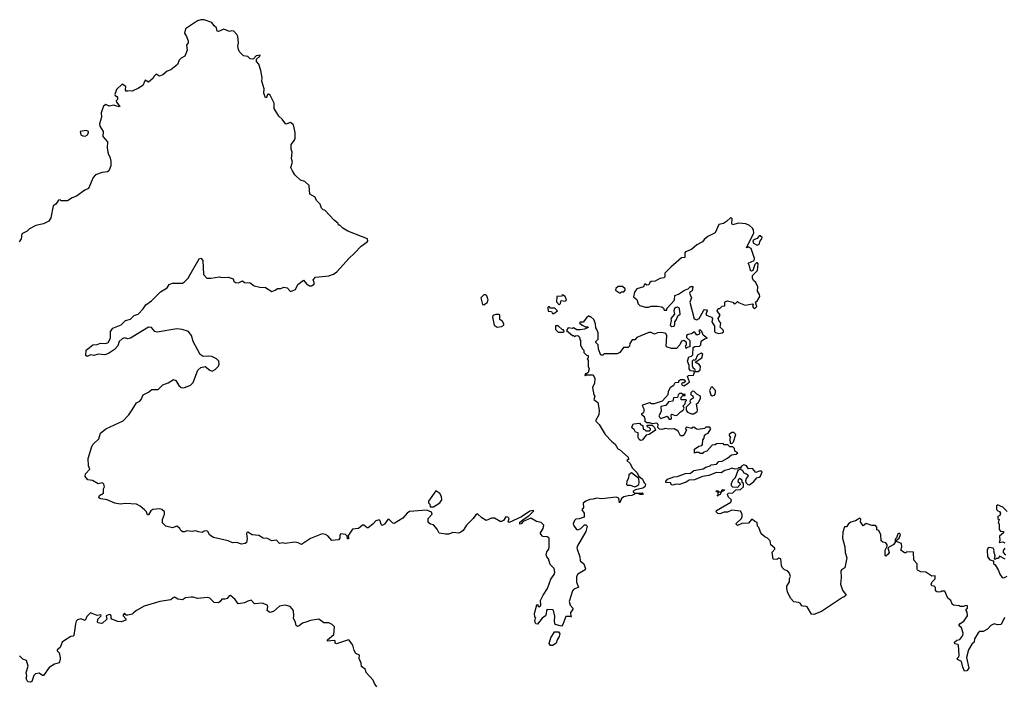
# Model space of a CAD drawing. Extents: x 2240384 to 2404287, y 351326 to 526670.
# Tile 92 of 256: x 2377246 to 2386258, y 361609 to 367688. Entities that reach past the tile are written whole.
import ezdxf

# ---------------------------------------------------------------- set-up
doc = ezdxf.new("R2010")
doc.units = 0

msp = doc.modelspace()

# ---------------------------------------------------------------- linework, layer by layer
at = {"layer": '0CON20XD'}
for points in [[(2381865, 363123.3), (2381905, 363150), (2381951.2, 363195), (2381945, 363199.2), (2381915, 363191.1), (2381838.3, 363141.7), (2381725, 363087.5), (2381717.5, 363095), (2381727.5, 363125), (2381715, 363137.5), (2381695, 363140), (2381673, 363107), (2381655, 363097.5), (2381645, 363097.5), (2381593, 363127), (2381565, 363127.5), (2381515, 363107.5), (2381475, 363132.5), (2381435, 363167.5), (2381420.7, 363159.3), (2381395.9, 363124.1), (2381337, 363063), (2381306.7, 363015), (2381285, 363000), (2381265, 362991.2), (2381211.7, 362998.3), (2381175, 362982), (2381145, 362980.8), (2381085, 362992.5), (2381068.3, 363028.3), (2381035, 363067.5), (2381005, 363073.3), (2380990, 363085), (2380984, 363095), (2380986, 363125), (2381022, 363165), (2381014.1, 363184.1), (2380971.7, 363201.7), (2380815, 363188.8), (2380792.5, 363175), (2380752, 363128), (2380675, 363080), (2380662.7, 363082.7), (2380627.5, 363115), (2380615, 363116.2), (2380585, 363073.3), (2380565, 363060), (2380555, 363070), (2380546.7, 363105), (2380535, 363113.3), (2380505, 363103.3), (2380480, 363075), (2380435, 363040), (2380425, 363040), (2380395, 363063.3), (2380385, 363063.3), (2380347.3, 363032.7), (2380291.7, 363028.3), (2380250, 362965), (2380255.9, 362955.9), (2380255, 362940), (2380245, 362940), (2380242.5, 362965), (2380229.2, 362979.2), (2380185, 362986.2), (2380177, 362973), (2380177.5, 362945), (2380165, 362930), (2380103.9, 362923.9), (2380065, 362967.5), (2380045, 362980), (2380015, 362985.8), (2379907.5, 362942.5), (2379825, 362887.5), (2379793.9, 362903.9), (2379765, 362908.8), (2379675, 362896.2), (2379655, 362901.2), (2379625, 362897.5), (2379596.4, 362926.4), (2379555, 362921.4), (2379515, 362942), (2379475, 362946.2), (2379435, 362971.2), (2379375, 362976), (2379335, 363000.8), (2379325, 362996.2), (2379320.8, 362985), (2379329.2, 362939.2), (2379321.2, 362905), (2379310, 362895), (2379275, 362891.2), (2379233, 362907), (2379193.6, 362903.6), (2379155, 362920), (2379021.2, 362951.2), (2378985, 362972.5), (2378966.7, 363005), (2378955, 363011.2), (2378935, 363010), (2378915, 362996.7), (2378883.9, 363003.9), (2378855, 363013.3), (2378825, 363006.7), (2378775, 363012.5), (2378755, 363002.5), (2378735, 363003.3), (2378720, 363015), (2378712.5, 363035), (2378685, 363056.2), (2378645, 363041.2), (2378583.9, 363053.9), (2378552.5, 363085), (2378552.5, 363115), (2378570, 363165), (2378570, 363185), (2378547, 363207), (2378525, 363212.5), (2378465, 363207.5), (2378447.5, 363195), (2378425, 363160), (2378415, 363160), (2378407.5, 363185), (2378387.5, 363205), (2378348.3, 363238.3), (2378315, 363256.7), (2378215, 363263.3), (2378165, 363256.7), (2378116.1, 363266.1), (2378046.1, 363296.1), (2377990, 363305), (2377970, 363315), (2377977.5, 363335), (2378011.7, 363358.3), (2378013.6, 363396.4), (2378022.5, 363415), (2378015, 363440), (2378005, 363450), (2377963, 363443), (2377911.7, 363471.7), (2377868.3, 363478.3), (2377845, 363510), (2377847.5, 363535), (2377887.5, 363575), (2377877, 363607), (2377873.8, 363675), (2377906.7, 363785), (2377918.8, 363805), (2377971.2, 363855), (2377986.7, 363905), (2378035, 363946.2), (2378191.9, 364018.1), (2378245, 364073.8), (2378275, 364118.8), (2378315, 364183.3), (2378345, 364198.8), (2378358.8, 364215), (2378376, 364255), (2378425, 364280), (2378455, 364305.8), (2378512.5, 364305), (2378555, 364348), (2378605, 364365.8), (2378655, 364396), (2378675, 364387.5), (2378702.7, 364342.7), (2378724.1, 364324.1), (2378745, 364322), (2378787.5, 364335), (2378810, 364345), (2378835, 364370), (2378877.3, 364482.7), (2378902.7, 364507.3), (2378945, 364516.7), (2378985, 364482.5), (2379006.4, 364473.6), (2379035, 364487.5), (2379065, 364520), (2379071.7, 364538.3), (2379067.5, 364565), (2379047.5, 364585), (2379005, 364606.2), (2378975, 364611.2), (2378925, 364606.7), (2378897.5, 364625), (2378834.1, 364744.1), (2378819.2, 364799.2), (2378792.5, 364835), (2378734.5, 364854.5), (2378685, 364860), (2378505, 364830), (2378483.8, 364835), (2378467.8, 364855), (2378452.6, 364872.6), (2378425, 364874.6), (2378260, 364775), (2378235, 364768.8), (2378205, 364776.7), (2378185, 364770), (2378156.4, 364743.6), (2378143.8, 364705), (2378115, 364670), (2378057.5, 364635), (2378025, 364623.3), (2377965, 364627.5), (2377925, 364617.5), (2377895, 364623.3), (2377865, 364606.7), (2377850, 364615), (2377853.9, 364666.1), (2377915, 364713.8), (2377953.8, 364716.2), (2377985, 364730), (2378035, 364726), (2378055.8, 364734.2), (2378076.7, 364775), (2378077.5, 364835), (2378100, 364865), (2378173.6, 364896.4), (2378213, 364937), (2378260.7, 364949.3), (2378295, 364982.5), (2378330, 364995), (2378375, 365042.5), (2378400.5, 365079.5), (2378452.5, 365115), (2378535, 365200), (2378595.9, 365234.1), (2378615, 365266.7), (2378645, 365276.7), (2378735, 365278.8), (2378755, 365291.2), (2378786.7, 365325), (2378807.5, 365357.5), (2378889.3, 365500.7), (2378905, 365507.5), (2378921.2, 365485), (2378927.7, 365357.7), (2378957.5, 365325), (2378995, 365324), (2379075, 365336.2), (2379095, 365330), (2379153, 365333), (2379198.8, 365318.8), (2379206.4, 365296.4), (2379220, 365285), (2379249.3, 365280.7), (2379285, 365300), (2379305, 365283.3), (2379355, 365282.5), (2379393, 365253), (2379445, 365240), (2379495, 365237.5), (2379555, 365202.5), (2379585, 365212.5), (2379605, 365230), (2379635, 365230), (2379665, 365241.2), (2379695, 365236.7), (2379725, 365202.5), (2379769.3, 365220.7), (2379792.5, 365265), (2379845, 365306.7), (2379872.7, 365272.7), (2379897.5, 365255), (2379917.7, 365252.3), (2379940.7, 365269.3), (2379941.2, 365285), (2379931.7, 365308.3), (2379955, 365332.5), (2380074.1, 365344.1), (2380118.7, 365361.3), (2380148, 365382), (2380262.4, 365507.6), (2380308.3, 365548.3), (2380372.3, 365617.7), (2380427.5, 365655), (2380432.5, 365665), (2380430, 365685), (2380250, 365755), (2380205, 365782.5), (2380175, 365810), (2380165, 365810), (2380160, 365825), (2380123.6, 365853.6), (2380040, 365945), (2380025, 365950), (2380010, 365965), (2379995, 366000), (2379963, 366033), (2379950, 366065), (2379901.7, 366091.7), (2379895, 366170), (2379857, 366207), (2379815, 366220), (2379765, 366270), (2379742.5, 366305), (2379727.5, 366335), (2379742.5, 366385), (2379733, 366417), (2379740, 366475), (2379730, 366505), (2379730, 366545), (2379762.5, 366585), (2379766.7, 366605), (2379766.2, 366655), (2379752.5, 366725), (2379725, 366747.5), (2379683, 366733), (2379649.3, 366779.3), (2379617, 366807), (2379576.4, 366876.4), (2379573.8, 366925), (2379538.3, 366998.3), (2379523, 367007), (2379515, 367002.5), (2379505, 366977.5), (2379494.5, 366974.5), (2379480, 367015), (2379482.5, 367055), (2379462.5, 367125), (2379464, 367155), (2379453.9, 367223.9), (2379435, 367280), (2379412.5, 367305), (2379413.3, 367326.7), (2379445, 367353.3), (2379446.7, 367365), (2379411.7, 367358.3), (2379385, 367330), (2379375, 367327.5), (2379355, 367330), (2379335, 367352.5), (2379295, 367357.5), (2379257.5, 367395), (2379247.5, 367415), (2379242.5, 367445), (2379248.8, 367475), (2379241.2, 367535), (2379233.8, 367553.8), (2379205, 367582.5), (2379186.4, 367586.4), (2379165, 367581.2), (2379115, 367600), (2379065, 367580), (2379055, 367582.5), (2379046.7, 367615), (2379025, 367632.5), (2379003.6, 367663.6), (2378935, 367688), (2378905, 367688), (2378875, 367676.2), (2378762.5, 367605), (2378753.3, 367565), (2378773.3, 367535), (2378787.5, 367495), (2378786.7, 367475), (2378772.5, 367455), (2378779.3, 367410.7), (2378757.5, 367355), (2378722.5, 367335), (2378705, 367317.5), (2378691.2, 367278.8), (2378630.7, 367229.3), (2378595, 367216.7), (2378555, 367183.3), (2378525, 367172.5), (2378495, 367190), (2378477.1, 367172.9), (2378465, 367150), (2378425, 367117.5), (2378394.3, 367135.7), (2378372.5, 367085), (2378332.5, 367062.5), (2378275, 367033.3), (2378235, 367037.5), (2378225, 367032.5), (2378213.3, 367045), (2378216.1, 367076.1), (2378183, 367097), (2378131.7, 367048.3), (2378117.5, 367005), (2378120, 366995), (2378136.4, 366986.4), (2378142.5, 366975), (2378141.7, 366958.3), (2378130, 366945), (2378133.3, 366935), (2378162.5, 366895), (2378155, 366891.2), (2378104.1, 366905.9), (2378065, 366897.5), (2378035, 366911.2), (2378014.2, 366895.8), (2377996.7, 366855), (2377991.2, 366835), (2377993.6, 366796.4), (2377977.5, 366735), (2377980, 366715), (2378010, 366665), (2378008.3, 366618.3), (2378049.3, 366569.3), (2378046.7, 366515), (2378053.3, 366475), (2378057.5, 366455), (2378072.5, 366435), (2378080, 366395), (2378079.3, 366350.7), (2378062.5, 366305), (2378050, 366295), (2378000.9, 366289.1), (2377939.7, 366270.3), (2377920, 366245), (2377875, 366143.3), (2377841.7, 366128.3), (2377766.1, 366073.9), (2377725, 366057.5), (2377685, 366030), (2377625, 366030), (2377615, 366040), (2377601.7, 366038.3), (2377578.3, 366001.7), (2377552.5, 365985), (2377530, 365875), (2377513.9, 365846.1), (2377465, 365820), (2377393.8, 365806.2), (2377336.4, 365773.6), (2377315, 365753.3), (2377265, 365730), (2377260, 365685), (2377242.5, 365655)], [(2377845, 366623.5), (2377865.8, 366635), (2377876.7, 366655), (2377875.9, 366665.9), (2377854, 366674), (2377800, 366665), (2377806, 366635), (2377822.5, 366625), (2377845, 366623.5)], [(2383645, 364817.5), (2383675, 364822.5), (2383687.5, 364832.5), (2383687.5, 364845), (2383656.7, 364875), (2383663, 364913), (2383645, 364937.5), (2383640, 364955), (2383656.7, 364985), (2383630, 365025), (2383640, 365045), (2383655, 365047.5), (2383675, 365066.7), (2383699.3, 365070.7), (2383700, 365105), (2383705, 365110), (2383726.1, 365116.1), (2383773.8, 365103.8), (2383785, 365090), (2383798.3, 365091.7), (2383815, 365110), (2383825, 365100), (2383885, 365077.5), (2383955, 365090), (2383960, 365085), (2383952.5, 365065), (2383965, 365050), (2383975, 365047.5), (2383992.5, 365065), (2383980, 365105), (2383999.3, 365120.7), (2384020, 365155), (2384017.5, 365175), (2384000, 365205), (2384002.5, 365245), (2383983, 365283), (2383961.7, 365301.7), (2383953.3, 365323.3), (2383955, 365347.5), (2383998.8, 365395), (2384006.1, 365456.1), (2384000, 365465), (2383990, 365465), (2383975, 365450), (2383957.5, 365392.5), (2383945, 365386.2), (2383935, 365393.3), (2383926.4, 365436.4), (2383915, 365460), (2383970, 365485), (2383972.5, 365505), (2383942.5, 365595), (2383915, 365610), (2383905, 365600), (2383900, 365605), (2383965.9, 365734.1), (2383962.5, 365765), (2383955, 365780), (2383926.4, 365806.4), (2383891.7, 365821.7), (2383825, 365826.7), (2383771.2, 365811.2), (2383763.8, 365825), (2383766.7, 365865), (2383755, 365877.5), (2383715, 365843.3), (2383687.5, 365825), (2383646.6, 365813.4), (2383613, 365737), (2383545, 365706), (2383511.4, 365678.6), (2383495, 365656.7), (2383442.5, 365627.5), (2383395, 365584.6), (2383340, 365565), (2383333.9, 365553.9), (2383335, 365512.5), (2383305, 365508.8), (2383205, 365423.8), (2383151.7, 365368.3), (2383150, 365335), (2383143, 365327), (2383105, 365320), (2383062.3, 365297.7), (2383025, 365293.8), (2383012.5, 365285), (2383005, 365262.5), (2382985, 365260), (2382975, 365270), (2382965, 365267.5), (2382956.4, 365243.6), (2382895, 365227.5), (2382872.5, 365195), (2382863, 365153), (2382895, 365130), (2382908.3, 365088.3), (2382923, 365073), (2382975, 365057.5), (2383001.7, 365058.3), (2383025, 365067.5), (2383085, 365067.5), (2383125, 365060), (2383138.3, 365048.3), (2383145, 365030), (2383168.3, 365031.7), (2383170, 365045), (2383238.3, 365121.7), (2383243.6, 365166.4), (2383275, 365177.5), (2383330, 365215), (2383363.6, 365226.4), (2383385, 365246.7), (2383406.2, 365246.2), (2383401.7, 365208.3), (2383380, 365195), (2383377.5, 365185), (2383396.2, 365143.8), (2383380, 365105), (2383420.6, 364950.6), (2383442.7, 364942.7), (2383466.6, 364953.4), (2383505, 365026), (2383515, 365037.1), (2383533.3, 365035), (2383538.8, 365025), (2383526, 364995), (2383531.2, 364985), (2383577.5, 364967.5), (2383586, 364955), (2383580, 364925), (2383605.8, 364885), (2383606.2, 364835), (2383615, 364826.2), (2383645, 364817.5)], [(2383995, 365624.2), (2384015.5, 365634.5), (2384024.2, 365665.8), (2384039.2, 365685), (2384042, 365695), (2384025, 365712), (2384015, 365710), (2383995, 365686.2), (2383971.4, 365678.6), (2383956.2, 365665), (2383963.8, 365645), (2383995, 365624.2)], [(2382745, 365190), (2382755, 365200), (2382775, 365200), (2382786.7, 365213.3), (2382787.5, 365225), (2382765, 365246.7), (2382723, 365247), (2382701.7, 365228.3), (2382700, 365215), (2382735, 365190), (2382745, 365190)], [(2381495, 365080), (2381525, 365100), (2381532.5, 365125), (2381521.7, 365161.7), (2381511.7, 365171.7), (2381495, 365172.5), (2381467, 365143), (2381483, 365083), (2381495, 365080)], [(2382185, 365080), (2382197, 365093), (2382201.7, 365118.3), (2382237.5, 365112.5), (2382250, 365125), (2382240, 365155), (2382215, 365170), (2382205, 365160), (2382163, 365157), (2382158.3, 365108.3), (2382185, 365080)], [(2382135, 365000), (2382170, 365025), (2382145, 365050), (2382105, 365050), (2382095, 365060), (2382085, 365060), (2382080, 365055), (2382081.7, 365021.7), (2382115, 365020), (2382121.7, 365001.7), (2382135, 365000)], [(2383215, 364882.5), (2383235, 364883.3), (2383243, 364903), (2383242.5, 364925), (2383258.8, 364945), (2383271.2, 364978.8), (2383292.5, 364995), (2383286.7, 365045), (2383268.3, 365058.3), (2383255, 365056.7), (2383240, 365045), (2383233.3, 365025), (2383240, 364995), (2383206.2, 364955), (2383210, 364935), (2383200, 364895), (2383215, 364882.5)], [(2381615, 364876.7), (2381655, 364882.5), (2381676.4, 364893.6), (2381677.5, 364905), (2381666.4, 364926.4), (2381640, 364945), (2381640, 364985), (2381631.7, 364991.7), (2381605, 364992.5), (2381577, 364983), (2381573, 364967), (2381590, 364895), (2381615, 364876.7)], [(2384435, 362323.3), (2384425, 362320), (2384405, 362327.5), (2384389.3, 362349.3), (2384375, 362357.5), (2384333, 362363), (2384302.5, 362395), (2384273.6, 362453.6), (2384267.5, 362485), (2384267.5, 362505), (2384292.5, 362545), (2384293.3, 362575), (2384302.5, 362595), (2384293.3, 362625), (2384275, 362647.5), (2384245, 362656.7), (2384226.7, 362675), (2384217.5, 362695), (2384212.5, 362755), (2384195, 362762.5), (2384175, 362750), (2384141.7, 362751.7), (2384133.3, 362816.7), (2384157.5, 362845), (2384157.5, 362855), (2384120, 362885), (2384115, 362920), (2384090, 362945), (2384066.4, 362956.4), (2384032.5, 362985), (2384011.7, 363041.7), (2384000, 363055), (2383995, 363090), (2383975, 363097.5), (2383955, 363117.5), (2383945, 363117.5), (2383916.7, 363083.3), (2383855, 363080), (2383815, 363062.5), (2383803, 363073), (2383805, 363080), (2383852.5, 363125), (2383860, 363145), (2383860, 363165), (2383842.5, 363192.5), (2383765, 363200), (2383725, 363183.8), (2383695, 363183.3), (2383655, 363167.5), (2383635, 363170), (2383620, 363185), (2383623, 363197), (2383756.7, 363275), (2383762.5, 363295), (2383735, 363320), (2383723.3, 363345), (2383731.7, 363358.3), (2383775, 363360), (2383801.7, 363388.3), (2383845, 363390), (2383870, 363415), (2383870, 363445), (2383860, 363455), (2383857.5, 363475), (2383835, 363490), (2383821.7, 363478.3), (2383820, 363465), (2383838.3, 363448.3), (2383840, 363435), (2383815, 363410), (2383773, 363413), (2383760, 363425), (2383760, 363445), (2383772.5, 363475), (2383798.3, 363501.7), (2383818.3, 363558.3), (2383821.7, 363568.3), (2383845, 363580), (2383862.5, 363565), (2383873.6, 363543.6), (2383900, 363535), (2383910, 363525), (2383912.5, 363515), (2383895, 363490), (2383888.3, 363468.3), (2383893, 363453), (2383910, 363435), (2383925, 363432.5), (2383966.4, 363463.6), (2383991.7, 363498.3), (2384015, 363502.5), (2384026.4, 363513.6), (2384041.7, 363551.7), (2384035, 363557.5), (2384017, 363557), (2383985, 363547.5), (2383955, 363582.5), (2383918.3, 363578.3), (2383897.7, 363607.7), (2383875, 363616), (2383853.3, 363605), (2383845, 363590), (2383825, 363590), (2383815, 363580), (2383795, 363577.5), (2383763.9, 363586.1), (2383737, 363573), (2383700, 363565), (2383667.5, 363542.5), (2383623.9, 363546.1), (2383555, 363520), (2383495, 363508.8), (2383422.3, 363477.7), (2383375, 363476.7), (2383345, 363458), (2383285, 363436.2), (2383255, 363440), (2383221.2, 363431.2), (2383210, 363435), (2383205, 363450), (2383160, 363455), (2383160, 363465), (2383176.4, 363483.6), (2383232.3, 363507.7), (2383265, 363510), (2383341.7, 363538.3), (2383385, 363538.8), (2383415, 363563.3), (2383500.5, 363579.6), (2383525, 363595.8), (2383565, 363606.7), (2383575, 363616.7), (2383625, 363623.3), (2383645, 363646.7), (2383675, 363650), (2383725, 363677.5), (2383761.7, 363708.3), (2383805, 363713.3), (2383820, 363725), (2383791.7, 363741.7), (2383790, 363765), (2383775, 363780), (2383745, 363780), (2383728.3, 363798.3), (2383695, 363800), (2383685, 363810), (2383625, 363807.5), (2383611.7, 363798.3), (2383585, 363797.5), (2383535, 363740), (2383501.7, 363728.3), (2383495, 363720), (2383475, 363720), (2383465, 363730), (2383435, 363730), (2383421.7, 363721.7), (2383421.7, 363758.3), (2383463, 363787), (2383488.3, 363791.7), (2383497, 363803), (2383497.5, 363845), (2383510, 363860), (2383515, 363887.5), (2383525, 363897.5), (2383547.5, 363905), (2383572.5, 363945), (2383561.7, 363961.7), (2383525, 363960), (2383515, 363950), (2383455, 363940), (2383441.7, 363941.7), (2383415, 363960), (2383401.7, 363958.3), (2383395, 363950), (2383345, 363960), (2383340, 363945), (2383350, 363935), (2383328.3, 363891.7), (2383315, 363880), (2383295, 363880), (2383273, 363923), (2383236.1, 363946.1), (2383186.4, 363943.6), (2383155, 363950), (2383125, 363940), (2383103.6, 363943.6), (2383088.3, 363958.3), (2383090, 363985), (2383077, 363997), (2383035, 363990), (2383015, 364000), (2382985, 364000), (2382971.7, 364011.7), (2382972.5, 364035), (2382963.6, 364053.6), (2382940, 364075), (2382940, 364085), (2382960, 364095), (2382963, 364107), (2382963.3, 364125), (2382947.5, 364155), (2382950, 364165), (2383015, 364186.7), (2383028.3, 364178.3), (2383057, 364177), (2383128.3, 364201.7), (2383180.7, 364259.3), (2383183.6, 364286.4), (2383204.2, 364325.8), (2383232.5, 364345), (2383245, 364370), (2383278.3, 364371.7), (2383280, 364385), (2383293, 364397), (2383326.4, 364396.4), (2383340, 364385), (2383325, 364367.5), (2383313, 364367), (2383302.5, 364357.5), (2383310, 364345), (2383325, 364337.5), (2383355, 364357.5), (2383377.5, 364375), (2383357.5, 364425), (2383367, 364433), (2383413.8, 364436.2), (2383422.5, 364462.5), (2383413.3, 364473.3), (2383385, 364477.5), (2383373, 364493), (2383373.3, 364525), (2383357.5, 364565), (2383370, 364605), (2383395, 364610), (2383407, 364623), (2383411.7, 364688.3), (2383425, 364700), (2383468.3, 364701.7), (2383480, 364715), (2383483.6, 364746.4), (2383515, 364770), (2383540, 364775), (2383501.7, 364801.7), (2383490, 364835), (2383475, 364850), (2383462.5, 364845), (2383470, 364825), (2383465, 364810), (2383443, 364803), (2383425, 364830), (2383415, 364830), (2383395, 364813.3), (2383365, 364808), (2383350.9, 364799.1), (2383350, 364780), (2383380, 364755), (2383380, 364695), (2383355, 364690), (2383345, 364680), (2383340, 364705), (2383350, 364715), (2383350, 364735), (2383325, 364752.5), (2383305, 364747.5), (2383287.5, 364715), (2383258.3, 364681.7), (2383210.7, 364680.7), (2383172.5, 364692.5), (2383163, 364703), (2383168.8, 364795), (2383158.8, 364818.8), (2383125, 364828), (2383085, 364822.5), (2383055, 364810), (2383027, 364827), (2383005, 364827.5), (2382895, 364780), (2382875, 364760), (2382851.7, 364758.3), (2382830, 364725), (2382828.3, 364701.7), (2382815, 364690), (2382771.7, 364688.3), (2382740, 364645), (2382715, 364632.5), (2382595, 364630), (2382585, 364620), (2382565, 364620), (2382542.5, 364675), (2382540, 364715), (2382520, 364735), (2382520, 364745), (2382540, 364765), (2382540, 364825), (2382530, 364855), (2382518.3, 364868.3), (2382517.5, 364905), (2382500, 364945), (2382475, 364970), (2382465, 364970), (2382455, 364980), (2382435, 364960), (2382405, 364920), (2382375, 364920), (2382370, 364915), (2382393, 364893), (2382425, 364880), (2382445, 364880), (2382448.3, 364871.7), (2382415, 364857.5), (2382375, 364850), (2382345, 364850), (2382315, 364870), (2382305, 364862.5), (2382265, 364870), (2382250, 364845), (2382305, 364800), (2382315, 364800), (2382325, 364790), (2382333, 364797), (2382355, 364800), (2382370, 364785), (2382373, 364763), (2382380, 364755), (2382380, 364715), (2382395, 364680), (2382410, 364665), (2382410, 364645), (2382435, 364620), (2382450, 364615), (2382450, 364595), (2382440, 364585), (2382450, 364575), (2382450, 364515), (2382457.5, 364495), (2382448.3, 364461.7), (2382435, 364450), (2382421.7, 364448.3), (2382420, 364435), (2382425, 364430), (2382435, 364440), (2382495, 364440), (2382510, 364405), (2382507, 364363), (2382490, 364325), (2382500, 364255), (2382510, 364245), (2382500, 364215), (2382537, 364187), (2382550, 364115), (2382547.5, 364075), (2382520, 364025), (2382520, 364015), (2382550, 363985), (2382604.3, 363894.3), (2382665, 363830), (2382696.7, 363805), (2382721.7, 363761.7), (2382735, 363757.5), (2382815, 363686.7), (2382820, 363665), (2382802.5, 363655), (2382830, 363630), (2382855, 363586.7), (2382893.3, 363545), (2382913, 363513), (2382946.4, 363486.4), (2382961.7, 363451.7), (2382975, 363440), (2382967.5, 363415), (2382948.3, 363401.7), (2382883.6, 363386.4), (2382860, 363375), (2382860, 363365), (2382878.3, 363358.3), (2382945, 363360), (2382952.5, 363355), (2382947.5, 363345), (2382926.1, 363343.9), (2382905, 363352.5), (2382878.3, 363351.7), (2382850, 363335), (2382815, 363334), (2382775, 363323.8), (2382752.5, 363305), (2382752.5, 363295), (2382735, 363270), (2382730.7, 363310.7), (2382705, 363320), (2382575, 363305.7), (2382525, 363310), (2382495, 363300.8), (2382465, 363300), (2382427.5, 363285), (2382402.5, 363265), (2382407.5, 363225), (2382392.5, 363205), (2382412.5, 363175), (2382411.7, 363138.3), (2382368.3, 363121.7), (2382335, 363120), (2382323, 363107), (2382312.5, 363075), (2382313.9, 363063.9), (2382343.3, 363025), (2382355, 363020), (2382383.3, 363035), (2382415, 363067.5), (2382427, 363067), (2382440, 363055), (2382428, 363005), (2382352, 362875), (2382346, 362855), (2382372, 362775), (2382375, 362737.5), (2382410.8, 362710.8), (2382426.2, 362665), (2382422.5, 362655), (2382355, 362616), (2382343.1, 362595), (2382341.7, 362541.7), (2382361.7, 362498.3), (2382315, 362476.2), (2382305, 362462.5), (2382276, 362365), (2382283.9, 362333.9), (2382307.5, 362305), (2382310, 362295), (2382299.3, 362280.7), (2382287.5, 362265), (2382290, 362230), (2382298.3, 362221.7), (2382290, 362230), (2382245, 362230), (2382217.5, 362155), (2382205, 362140), (2382146.7, 362156.7), (2382140, 362185), (2382143, 362233), (2382132.5, 362282.5), (2382125, 362290), (2382075, 362292.5), (2382067.5, 362285), (2382066.4, 362253.6), (2382057.5, 362235), (2382027, 362213), (2381985, 362160), (2381971.7, 362161.7), (2381963, 362173), (2381962.5, 362195), (2381970, 362215), (2381960, 362225), (2381957.5, 362255), (2381980, 362335), (2381988.3, 362338.3), (2381990, 362325), (2381998.3, 362318.3), (2382012.5, 362325), (2382016.7, 362335), (2382012.5, 362375), (2382036.4, 362423.6), (2382077.5, 362485), (2382108.3, 362571.7), (2382138.3, 362611.7), (2382145.7, 362635.7), (2382138.3, 362668.3), (2382100, 362705), (2382087.3, 362757.3), (2382071.2, 362775), (2382064.2, 362794.2), (2382069.7, 362820.3), (2382088.8, 362845), (2382093.8, 362865), (2382093.3, 362945), (2382075, 362958.8), (2382035, 362959.2), (2382014, 362985), (2382014, 362995), (2382038, 363035), (2382043.3, 363065), (2382018.8, 363088.8), (2381975, 363099.2), (2381925, 363128.8), (2381853, 363097), (2381835, 363076.7), (2381822.5, 363072.5), (2381825, 363092.5), (2381865, 363123.3)], [(2382225, 364830), (2382230, 364835), (2382225, 364850), (2382215, 364850), (2382175, 364887.5), (2382151.7, 364888.3), (2382150, 364855), (2382175, 364830), (2382225, 364830)], [(2383455, 364470), (2383473.3, 364485), (2383477.5, 364515), (2383465, 364532.5), (2383430, 364555), (2383488.8, 364595), (2383497.5, 364627.5), (2383485, 364637.5), (2383450.7, 364619.3), (2383428.3, 364571.7), (2383413, 364577), (2383402.5, 364565), (2383400, 364525), (2383406.4, 364506.4), (2383422.5, 364495), (2383430, 364470), (2383455, 364470)], [(2383415, 364082.5), (2383446.7, 364105), (2383450, 364115), (2383440, 364175), (2383460, 364185), (2383476.7, 364225), (2383477.5, 364245), (2383442.5, 364262.5), (2383418.3, 364288.3), (2383405, 364290), (2383390, 364275), (2383390, 364255), (2383408.3, 364248.3), (2383410, 364225), (2383381.7, 364208.3), (2383380, 364195), (2383390, 364185), (2383347.5, 364145), (2383346.4, 364116.4), (2383357.5, 364097.5), (2383395, 364082.5), (2383415, 364082.5)], [(2383585, 364246), (2383605, 364254.3), (2383615.7, 364275), (2383616.1, 364296.1), (2383585, 364330), (2383575, 364327.5), (2383560, 364295), (2383571.2, 364255), (2383585, 364246)], [(2383205, 364032.5), (2383211.7, 364038.3), (2383210, 364075), (2383215, 364080), (2383245, 364067.5), (2383265, 364070), (2383295, 364100), (2383320, 364115), (2383327.5, 364135), (2383320, 364155), (2383337, 364173), (2383340, 364195), (2383350, 364205), (2383345, 364210), (2383301.7, 364211.7), (2383300, 364235), (2383315, 364250), (2383338.3, 364251.7), (2383338.3, 364258.3), (2383315, 364260), (2383305, 364270), (2383285, 364270), (2383273, 364257), (2383268.3, 364231.7), (2383231.7, 364228.3), (2383225, 364200), (2383185, 364192.5), (2383161.7, 364158.3), (2383115, 364150), (2383117.5, 364105), (2383097.5, 364065), (2383101.7, 364051.7), (2383115, 364040), (2383171.7, 364061.7), (2383190, 364035), (2383205, 364032.5)], [(2382928.3, 363838.3), (2382917, 363847), (2382907.5, 363865), (2382908.3, 363908.3), (2382883.6, 363913.6), (2382870, 363940), (2382855, 363950), (2382850, 363965), (2382865, 363990), (2382918.3, 363998.3), (2382931.7, 363981.7), (2382950, 363975), (2382951.7, 363941.7), (2382965, 363940), (2382978.3, 363928.3), (2383011.7, 363928.3), (2383020, 363935), (2383020, 363945), (2383008.3, 363958.3), (2382991.7, 363961.7), (2382990, 363975), (2382995, 363980), (2383035, 363980), (2383057, 363957), (2383066.4, 363933.6), (2383007.5, 363895), (2382981.2, 363888.8), (2382945, 363842.5), (2382928.3, 363838.3)], [(2383765, 363810), (2383780, 363825), (2383800, 363895), (2383781.7, 363911.7), (2383765, 363912.5), (2383741.2, 363895), (2383740, 363885), (2383752.5, 363865), (2383747.5, 363855), (2383750, 363815), (2383765, 363810)], [(2382875, 363416.2), (2382895, 363423.8), (2382912.5, 363435), (2382917.5, 363455), (2382912.5, 363492.5), (2382845, 363542.5), (2382822.5, 363525), (2382820, 363495), (2382803, 363467), (2382800, 363435), (2382805, 363430), (2382835, 363431.2), (2382875, 363416.2)], [(2381001.7, 363231.7), (2381035, 363232.5), (2381091.7, 363268.3), (2381110, 363295), (2381106.7, 363325), (2381092.5, 363355), (2381055, 363377.5), (2380987.5, 363285), (2380988.3, 363268.3), (2381000, 363255), (2381001.7, 363231.7)], [(2383635, 363330), (2383630, 363335), (2383640, 363340), (2383640, 363370), (2383625, 363370), (2383620, 363375), (2383625, 363380), (2383638.3, 363378.3), (2383640, 363370), (2383670, 363370), (2383675, 363390), (2383698.3, 363388.3), (2383695, 363380), (2383670, 363370), (2383657.5, 363345), (2383640, 363340), (2383635, 363330)], [(2386285, 363190), (2386245, 363230), (2386195, 363250), (2386188.3, 363241.7), (2386188.3, 363208.3), (2386200, 363195), (2386215, 363190), (2386222.5, 363175), (2386218.3, 363151.7), (2386200, 363145), (2386200, 363125), (2386210, 363115), (2386202.5, 363085), (2386210, 363075), (2386212.5, 363025), (2386225, 363010), (2386250, 363005), (2386250, 362995), (2386213.3, 362965), (2386216.7, 362923.3), (2386210, 362905), (2386245, 362912.5), (2386261.7, 362901.7)], [(2386260.7, 362219.3), (2386230, 362155), (2386195, 362153.3), (2386165, 362162.5), (2386133.6, 362146.4), (2386105, 362113.3), (2386065, 362092), (2386035, 362092), (2386019.4, 362080.6), (2385986.7, 362025), (2385982.5, 361995), (2385960, 361975), (2385929.2, 361925), (2385910.8, 361855), (2385932.5, 361755), (2385915, 361732.5), (2385895, 361730), (2385877.5, 361765), (2385865.8, 361815.8), (2385828.8, 361835), (2385826.2, 361845), (2385841.1, 361858.9), (2385845.6, 361875), (2385838.8, 361965), (2385833.3, 361973.3), (2385805, 361980), (2385801.2, 361995), (2385825, 362011.2), (2385850.8, 362019.2), (2385878, 362055), (2385881.2, 362075), (2385866.2, 362125), (2385842.5, 362145), (2385855, 362163.3), (2385887.5, 362185), (2385921.2, 362235), (2385919.3, 362269.3), (2385910, 362285), (2385910, 362295), (2385920, 362305), (2385920, 362325), (2385905, 362330), (2385885, 362320), (2385855, 362320), (2385845, 362327.5), (2385793, 362333), (2385781.7, 362341.7), (2385770, 362375), (2385742.5, 362395), (2385715, 362460), (2385685, 362460), (2385677, 362453), (2385655, 362450), (2385640, 362455), (2385630, 362465), (2385630, 362495), (2385615, 362507.5), (2385595, 362510), (2385587.5, 362525), (2385597.5, 362545), (2385626.1, 362573.9), (2385625, 362600), (2385595, 362597.5), (2385540, 362635), (2385495, 362636.7), (2385465, 362652.5), (2385460, 362665), (2385461.7, 362711.7), (2385430, 362745), (2385428.3, 362818.3), (2385365, 362820), (2385358.3, 362811.7), (2385345, 362810), (2385310, 362835), (2385320, 362865), (2385316.7, 362895), (2385270, 362915), (2385271.7, 362928.3), (2385296.7, 362945), (2385309.3, 362979.3), (2385295, 362992.5), (2385283.9, 362986.1), (2385272.5, 362947.5), (2385260, 362935), (2385260, 362905), (2385240, 362885), (2385191.7, 362858.3), (2385203.3, 362815), (2385195, 362797.5), (2385175, 362780), (2385168.3, 362788.3), (2385167.5, 362835), (2385187.5, 362872.5), (2385187.5, 362885), (2385175, 362902.5), (2385145, 362910), (2385131.7, 362921.7), (2385128.8, 362975), (2385110, 363015), (2385091.7, 363021.7), (2385092.5, 363045), (2385080.7, 363060.7), (2385045, 363060), (2384995, 363080), (2384965, 363057.5), (2384942.5, 363095), (2384945, 363120), (2384935, 363127.5), (2384897, 363103), (2384855, 363092.5), (2384832.5, 363075), (2384815, 363050), (2384795, 363050), (2384780.7, 362999.3), (2384776.4, 362946.4), (2384798.8, 362865), (2384801.2, 362815), (2384816, 362765), (2384800, 362675), (2384771.2, 362658.8), (2384762.9, 362645), (2384765.8, 362585.8), (2384757.5, 362525), (2384778.6, 362468.6), (2384810, 362425), (2384790, 362405), (2384777.5, 362402.5), (2384586.1, 362273.9), (2384515, 362247.5), (2384495, 362250), (2384455, 362317.5), (2384435, 362323.3)], [(2386265, 362752.5), (2386215, 362780), (2386205, 362760), (2386185, 362760), (2386175, 362750), (2386170, 362755), (2386174, 362785), (2386163.3, 362825), (2386166.7, 362835), (2386156.7, 362855), (2386121.2, 362858.8), (2386108.3, 362851.7), (2386100, 362835), (2386104.5, 362774.5), (2386125, 362746.7), (2386158.3, 362738.3), (2386160, 362715), (2386175, 362700), (2386205, 362650), (2386216.4, 362616.4), (2386240, 362585), (2386255, 362582.5), (2386283, 362597)], [(2386263.3, 362855), (2386248.3, 362831.7), (2386247.5, 362815), (2386269.3, 362789.3)], [(2380516.2, 361585), (2380493.3, 361615), (2380480, 361645), (2380417.5, 361715), (2380412.5, 361745), (2380375, 361770), (2380371.7, 361801.7), (2380352.5, 361845), (2380356.7, 361875), (2380321.7, 361891.7), (2380308.3, 361918.3), (2380296.7, 361965), (2380263, 362013), (2380255, 362016), (2380145, 361980), (2380133.9, 361983.9), (2380132.5, 362005), (2380125, 362010), (2380062.5, 362002.5), (2380063.3, 362015), (2380120, 362065), (2380127.5, 362135), (2380105, 362156.7), (2380075, 362170), (2380031.2, 362171.2), (2379985, 362203.3), (2379908.3, 362191.7), (2379865, 362178.1), (2379833.2, 362166.8), (2379805, 362142.5), (2379788.3, 362138.3), (2379777.5, 362147.5), (2379772, 362175), (2379751.2, 362215), (2379756, 362235), (2379753.3, 362285), (2379721.7, 362321.7), (2379675, 362333.3), (2379625, 362322.5), (2379568.8, 362275), (2379535, 362266), (2379510, 362285), (2379518.3, 362318.3), (2379513.6, 362333.6), (2379465, 362350), (2379395.9, 362345.9), (2379365, 362378.6), (2379335, 362370), (2379305, 362352.5), (2379245, 362345.7), (2379216.9, 362385), (2379175, 362420), (2379163, 362417), (2379145, 362393.3), (2379125, 362386.7), (2379095, 362387.5), (2379082.5, 362365), (2379065, 362354), (2379025, 362358), (2378985, 362396.2), (2378965, 362403.3), (2378875, 362393.3), (2378835, 362406.2), (2378816.1, 362406.1), (2378765, 362398.8), (2378735, 362382.5), (2378695, 362388.8), (2378664.2, 362405.8), (2378649.3, 362400.7), (2378629.3, 362380.7), (2378530, 362365), (2378385, 362322), (2378315.6, 362284.4), (2378288, 362262), (2378275, 362250), (2378235, 362240), (2378221.7, 362241.7), (2378205, 362260), (2378193.3, 362245), (2378193.3, 362235), (2378218.3, 362208.3), (2378217.5, 362195), (2378175, 362178.6), (2378145, 362182.1), (2378090, 362205), (2378082, 362215), (2378082.9, 362235), (2378075.8, 362245), (2378065, 362247.3), (2378038.8, 362235), (2378043.8, 362205), (2378005, 362166.7), (2377995, 362163.3), (2377965, 362170), (2377956.7, 362176.7), (2377960.6, 362205), (2377991.2, 362235), (2377987.5, 362245), (2377955, 362237.8), (2377895, 362262.9), (2377862, 362228), (2377845, 362192.5), (2377805, 362206.7), (2377775, 362197.5), (2377763.9, 362186.1), (2377757, 362163), (2377742.5, 362055), (2377735, 362047.5), (2377714.1, 362045.9), (2377655, 362010), (2377635, 361992.5), (2377617.5, 361945), (2377590, 361925), (2377590, 361915), (2377607, 361897), (2377617.5, 361855), (2377617.5, 361835), (2377606.1, 361803.9), (2377565, 361792), (2377517, 361763), (2377465, 361690), (2377455, 361690), (2377425, 361710), (2377390, 361705), (2377375, 361690), (2377357.5, 361635), (2377345, 361627.5), (2377325, 361630), (2377315, 361640), (2377306.7, 361665), (2377310, 361685), (2377304.2, 361715), (2377323.3, 361775), (2377307, 361827), (2377275, 361837.5), (2377245, 361870)], [(2382125, 361962), (2382105, 361962), (2382093.2, 361983.2), (2382108.5, 362035), (2382140.9, 362089.1), (2382178.8, 362088.8), (2382189.5, 362069.6), (2382184.3, 362045), (2382165, 362016.7), (2382156.7, 361985), (2382125, 361962)]]:
    msp.add_lwpolyline(points, dxfattribs=at)

doc.saveas('drawing.dxf')
